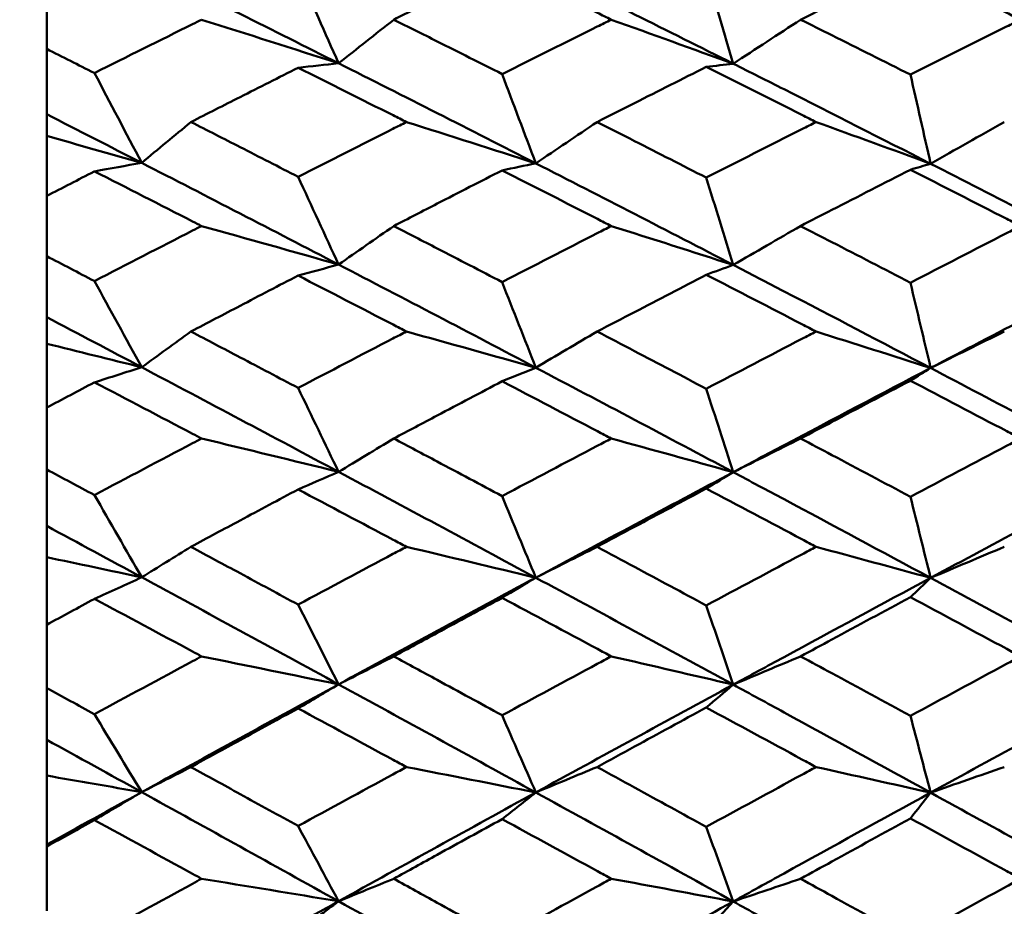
# Model space of a CAD drawing. Header units: millimetres. Extents: x 188 to 1913, y 148 to 2839.
# Tile 158 of 211: x 770.17 to 775.51, y 389.18 to 393.99. Entities that reach past the tile are written whole.
import ezdxf

# ---------------------------------------------------------------- set-up
doc = ezdxf.new("R2010")
doc.units = ezdxf.units.MM
doc.header["$LTSCALE"] = 10
doc.layers.add('Widoczne (ISO)', color=7, linetype='Continuous', lineweight=50)

msp = doc.modelspace()

# ---------------------------------------------------------------- linework, layer by layer
at = {"layer": 'Widoczne (ISO)'}
for p, q in [((770.3188, 394.1501), (770.3188, 393.8341)), ((770.3188, 393.4793), (770.3188, 393.8341)), ((770.3188, 393.3616), (770.3188, 393.4793)), ((770.3188, 393.0358), (770.3188, 393.3616)), ((770.3188, 393.0358), (770.3188, 392.7095)), ((770.3188, 392.3782), (770.3188, 392.7095)), ((770.3188, 392.2342), (770.3188, 392.3782)), ((770.3188, 391.8873), (770.3188, 392.2342)), ((770.3188, 391.8873), (770.3188, 391.5519)), ((770.3188, 391.2454), (770.3188, 391.5519)), ((770.3188, 391.0757), (770.3188, 391.2454)), ((770.3188, 390.709), (770.3188, 391.0757)), ((770.3188, 390.709), (770.3188, 390.366)), ((770.3188, 390.0854), (770.3188, 390.366)), ((770.3188, 389.8908), (770.3188, 390.0854)), ((770.3188, 389.5163), (770.3188, 389.8908)), ((770.3188, 389.5057), (770.3188, 389.5163)), ((770.3188, 389.5057), (770.3188, 389.1563))]:
    msp.add_line(p, q, dxfattribs=at)
msp.add_circle((807.3512, 384.3574), 50, dxfattribs=at)
for points in [[(771.9023, 393.7558), (771.5462, 393.9352), (771.1901, 394.1131), (770.8342, 394.2897)], [(774.0429, 393.7535), (773.6861, 393.9327), (773.3291, 394.1105), (772.9722, 394.2868)], [(776.1839, 393.7521), (775.8272, 393.9313), (775.4705, 394.1089), (775.1138, 394.2848)], [(771.9023, 393.7558), (771.8291, 393.9208), (771.756, 394.0859), (771.6827, 394.251)], [(774.0429, 393.7535), (773.9942, 393.9179), (773.9455, 394.0823), (773.8967, 394.2467)], [(771.1591, 393.9925), (771.4075, 393.9141), (771.6552, 393.8351), (771.9023, 393.7558)], [(772.2018, 393.9925), (772.1018, 393.9136), (772.002, 393.8347), (771.9023, 393.7558)], [(773.3816, 393.9925), (773.6026, 393.9132), (773.823, 393.8335), (774.0429, 393.7535)], [(774.4087, 393.9925), (774.2866, 393.9129), (774.1647, 393.8332), (774.0429, 393.7535)], [(771.9023, 393.7558), (771.8291, 393.7479), (771.756, 393.7399), (771.6827, 393.7319)], [(772.9722, 393.2129), (772.6155, 393.3952), (772.2589, 393.5762), (771.9023, 393.7558)], [(774.0429, 393.7535), (773.9942, 393.7477), (773.9455, 393.742), (773.8967, 393.7362)], [(770.8342, 393.2156), (770.7489, 393.378), (770.6635, 393.5405), (770.5781, 393.703)], [(772.9722, 393.2129), (772.9112, 393.3745), (772.8502, 393.5361), (772.7893, 393.6977)], [(775.1138, 393.2112), (775.0773, 393.3722), (775.0408, 393.5333), (775.0043, 393.6943)], [(770.8342, 393.2156), (770.6624, 393.3038), (770.4906, 393.3917), (770.3188, 393.4793)], [(771.1014, 393.4372), (771.0123, 393.3634), (770.9232, 393.2895), (770.8342, 393.2156)], [(772.2701, 393.4372), (772.5047, 393.3629), (772.7388, 393.2881), (772.9722, 393.2129)], [(773.3046, 393.4372), (773.1936, 393.3625), (773.0828, 393.2877), (772.9722, 393.2129)], [(774.4925, 393.4372), (774.7001, 393.3622), (774.9072, 393.2868), (775.1138, 393.2112)], [(775.5135, 393.4372), (775.3801, 393.362), (775.2468, 393.2866), (775.1138, 393.2112)], [(770.3188, 393.3616), (770.4909, 393.3131), (770.6627, 393.2645), (770.8342, 393.2156)], [(770.8342, 393.2156), (770.7489, 393.2003), (770.6635, 393.1849), (770.5781, 393.1694)], [(771.9023, 392.6638), (771.5462, 392.8489), (771.1901, 393.0329), (770.8342, 393.2156)], [(772.9722, 393.2129), (772.9112, 393.2003), (772.8502, 393.1875), (772.7893, 393.1748)], [(774.0429, 392.6617), (773.6861, 392.8468), (773.3291, 393.0305), (772.9722, 393.2129)], [(775.1138, 393.2112), (775.0773, 393.2002), (775.0408, 393.1892), (775.0043, 393.1782)], [(776.1839, 392.6605), (775.8272, 392.8455), (775.4705, 393.0291), (775.1138, 393.2112)], [(771.9023, 392.6638), (771.8291, 392.8225), (771.756, 392.9813), (771.6827, 393.1401)], [(774.0429, 392.6617), (773.9942, 392.8197), (773.9455, 392.9777), (773.8967, 393.1357)], [(771.1591, 392.873), (771.4075, 392.8037), (771.6552, 392.7339), (771.9023, 392.6638)], [(772.2018, 392.873), (772.1018, 392.8033), (772.002, 392.7336), (771.9023, 392.6638)], [(773.3816, 392.873), (773.6026, 392.8029), (773.823, 392.7325), (774.0429, 392.6617)], [(774.4087, 392.873), (774.2866, 392.8026), (774.1647, 392.7322), (774.0429, 392.6617)], [(771.9023, 392.6638), (771.8291, 392.6439), (771.756, 392.624), (771.6827, 392.6041)], [(772.9722, 392.1042), (772.6155, 392.2919), (772.2589, 392.4784), (771.9023, 392.6638)], [(774.0429, 392.6617), (773.9942, 392.644), (773.9455, 392.6263), (773.8967, 392.6085)], [(776.1839, 392.6605), (775.8272, 392.4758), (775.4705, 392.2898), (775.1138, 392.1027)], [(770.8342, 392.1065), (770.7489, 392.2624), (770.6635, 392.4183), (770.5781, 392.5743)], [(772.9722, 392.1042), (772.9112, 392.259), (772.8502, 392.4139), (772.7893, 392.5688)], [(775.1138, 392.1027), (775.0773, 392.2569), (775.0408, 392.4111), (775.0043, 392.5653)], [(770.8342, 392.1065), (770.6624, 392.1973), (770.4906, 392.2879), (770.3188, 392.3782)], [(771.1014, 392.3004), (771.0123, 392.2358), (770.9232, 392.1711), (770.8342, 392.1065)], [(772.2701, 392.3004), (772.5047, 392.2353), (772.7388, 392.1699), (772.9722, 392.1042)], [(773.3046, 392.3004), (773.1936, 392.235), (773.0828, 392.1696), (772.9722, 392.1042)], [(774.4925, 392.3004), (774.7001, 392.2347), (774.9072, 392.1688), (775.1138, 392.1027)], [(775.5135, 392.3004), (775.3801, 392.2345), (775.2468, 392.1686), (775.1138, 392.1027)], [(770.3188, 392.2342), (770.4909, 392.1918), (770.6627, 392.1492), (770.8342, 392.1065)], [(770.8342, 392.1065), (770.7489, 392.0793), (770.6635, 392.052), (770.5781, 392.0247)], [(771.9023, 391.539), (771.5462, 391.7292), (771.1901, 391.9184), (770.8342, 392.1065)], [(772.9722, 392.1042), (772.9112, 392.0796), (772.8502, 392.0549), (772.7893, 392.0302)], [(774.0429, 391.5373), (773.6861, 391.7273), (773.3291, 391.9163), (772.9722, 392.1042)], [(775.1138, 392.1027), (775.0773, 392.0797), (775.0408, 392.0567), (775.0043, 392.0337)], [(776.1839, 391.5362), (775.8272, 391.7263), (775.4705, 391.9151), (775.1138, 392.1027)], [(771.9023, 391.539), (771.8291, 391.6908), (771.756, 391.8426), (771.6827, 391.9945)], [(774.0429, 391.5373), (773.9942, 391.6881), (773.9455, 391.839), (773.8967, 391.9899)], [(771.1591, 391.7199), (771.4075, 391.66), (771.6552, 391.5997), (771.9023, 391.539)], [(772.2018, 391.7199), (772.1018, 391.6596), (772.002, 391.5993), (771.9023, 391.539)], [(773.3816, 391.7199), (773.6026, 391.6593), (773.823, 391.5984), (774.0429, 391.5373)], [(774.4087, 391.7199), (774.2866, 391.6591), (774.1647, 391.5982), (774.0429, 391.5373)], [(771.9023, 391.539), (771.8291, 391.5073), (771.756, 391.4755), (771.6827, 391.4437)], [(772.9722, 390.9648), (772.6155, 391.1572), (772.2589, 391.3486), (771.9023, 391.539)], [(774.0429, 391.5373), (773.6861, 391.3477), (773.3291, 391.1568), (772.9722, 390.9648)], [(774.0429, 391.5373), (773.9942, 391.5076), (773.9455, 391.478), (773.8967, 391.4483)], [(776.1839, 391.5362), (775.8272, 391.3463), (775.4705, 391.1554), (775.1138, 390.9635)], [(770.8342, 390.9668), (770.7489, 391.1155), (770.6635, 391.2643), (770.5781, 391.4132)], [(772.9722, 390.9648), (772.9112, 391.1124), (772.8502, 391.26), (772.7893, 391.4076)], [(775.1138, 390.9635), (775.0773, 391.1103), (775.0408, 391.2571), (775.0043, 391.4039)], [(770.8342, 390.9668), (770.6624, 391.0599), (770.4906, 391.1527), (770.3188, 391.2454)], [(771.1014, 391.1322), (771.0123, 391.0771), (770.9232, 391.0219), (770.8342, 390.9668)], [(772.2701, 391.1322), (772.5047, 391.0767), (772.7388, 391.0209), (772.9722, 390.9648)], [(773.3046, 391.1322), (773.1936, 391.0764), (773.0828, 391.0206), (772.9722, 390.9648)], [(774.4925, 391.1322), (774.7001, 391.0762), (774.9072, 391.02), (775.1138, 390.9635)], [(775.5135, 391.1322), (775.3801, 391.076), (775.2468, 391.0198), (775.1138, 390.9635)], [(770.3188, 391.0757), (770.4909, 391.0396), (770.6627, 391.0033), (770.8342, 390.9668)], [(770.8342, 390.9668), (770.7489, 390.9278), (770.6635, 390.8888), (770.5781, 390.8497)], [(771.9023, 390.3859), (771.5462, 390.5804), (771.1901, 390.774), (770.8342, 390.9668)], [(772.9722, 390.9648), (772.6155, 390.773), (772.2589, 390.58), (771.9023, 390.3859)], [(772.9722, 390.9648), (772.9112, 390.9284), (772.8502, 390.8919), (772.7893, 390.8553)], [(774.0429, 390.3844), (773.6861, 390.5788), (773.3291, 390.7723), (772.9722, 390.9648)], [(775.1138, 390.9635), (775.0773, 390.9287), (775.0408, 390.8938), (775.0043, 390.859)], [(776.1839, 390.3835), (775.8272, 390.578), (775.4705, 390.7713), (775.1138, 390.9635)], [(771.9023, 390.3859), (771.8291, 390.5302), (771.756, 390.6744), (771.6827, 390.8188)], [(774.0429, 390.3844), (773.9942, 390.5276), (773.9455, 390.6709), (773.8967, 390.8141)], [(771.1591, 390.5377), (771.4075, 390.4874), (771.6552, 390.4368), (771.9023, 390.3859)], [(772.2018, 390.5377), (772.1018, 390.4872), (772.002, 390.4365), (771.9023, 390.3859)], [(773.3816, 390.5377), (773.6026, 390.4869), (773.823, 390.4358), (774.0429, 390.3844)], [(774.4087, 390.5377), (774.2866, 390.4867), (774.1647, 390.4356), (774.0429, 390.3844)], [(771.9023, 390.3859), (771.5462, 390.192), (771.1901, 389.997), (770.8342, 389.801)], [(771.9023, 390.3859), (771.8291, 390.3425), (771.756, 390.299), (771.6827, 390.2554)], [(772.9722, 389.7994), (772.6155, 389.9957), (772.2589, 390.1912), (771.9023, 390.3859)], [(774.0429, 390.3844), (773.6861, 390.1904), (773.3291, 389.9954), (772.9722, 389.7994)], [(774.0429, 390.3844), (773.9942, 390.343), (773.9455, 390.3016), (773.8967, 390.2601)], [(776.1839, 390.3835), (775.8272, 390.1893), (775.4705, 389.9942), (775.1138, 389.7983)], [(770.8342, 389.801), (770.7489, 389.942), (770.6635, 390.0831), (770.5781, 390.2242)], [(772.9722, 389.7994), (772.9112, 389.9391), (772.8502, 390.0787), (772.7893, 390.2184)], [(775.1138, 389.7983), (775.0773, 389.9371), (775.0408, 390.0759), (775.0043, 390.2148)], [(770.8342, 389.801), (770.6624, 389.896), (770.4906, 389.9908), (770.3188, 390.0854)], [(771.1014, 389.9372), (771.0123, 389.8918), (770.9232, 389.8464), (770.8342, 389.801)], [(772.2701, 389.9372), (772.5047, 389.8915), (772.7388, 389.8456), (772.9722, 389.7994)], [(773.3046, 389.9372), (773.1936, 389.8913), (773.0828, 389.8454), (772.9722, 389.7994)], [(774.4925, 389.9372), (774.7001, 389.8911), (774.9072, 389.8448), (775.1138, 389.7983)], [(775.5135, 389.9372), (775.3801, 389.891), (775.2468, 389.8447), (775.1138, 389.7983)], [(770.3188, 389.8908), (770.4909, 389.861), (770.6627, 389.8311), (770.8342, 389.801)], [(770.8342, 389.801), (770.6624, 389.7063), (770.4906, 389.6114), (770.3188, 389.5163)], [(770.8342, 389.801), (770.7489, 389.7504), (770.6635, 389.6998), (770.5781, 389.649)], [(771.9023, 389.209), (771.5462, 389.407), (771.1901, 389.6044), (770.8342, 389.801)], [(772.9722, 389.7994), (772.6155, 389.6036), (772.2589, 389.4067), (771.9023, 389.209)], [(772.9722, 389.7994), (772.9112, 389.7513), (772.8502, 389.7031), (772.7893, 389.6548)], [(774.0429, 389.2078), (773.6861, 389.4057), (773.3291, 389.603), (772.9722, 389.7994)], [(775.1138, 389.7983), (775.0773, 389.7518), (775.0408, 389.7052), (775.0043, 389.6585)], [(776.1839, 389.2071), (775.8272, 389.4051), (775.4705, 389.6022), (775.1138, 389.7983)], [(771.9023, 389.209), (771.8291, 389.3451), (771.756, 389.4813), (771.6827, 389.6175)], [(774.0429, 389.2078), (773.9942, 389.3428), (773.9455, 389.4778), (773.8967, 389.6128)], [(771.1591, 389.3312), (771.4075, 389.2907), (771.6552, 389.25), (771.9023, 389.209)], [(772.2018, 389.3312), (772.1018, 389.2905), (772.002, 389.2498), (771.9023, 389.209)], [(773.3816, 389.3312), (773.6026, 389.2903), (773.823, 389.2491), (774.0429, 389.2078)], [(774.4087, 389.3312), (774.2866, 389.2901), (774.1647, 389.249), (774.0429, 389.2078)], [(771.9023, 389.209), (771.5462, 389.0115), (771.1901, 388.813), (770.8342, 388.6138)], [(771.9023, 389.209), (771.8291, 389.154), (771.756, 389.0989), (771.6827, 389.0438)], [(772.9722, 388.6125), (772.6155, 388.8119), (772.2589, 389.0108), (771.9023, 389.209)], [(774.0429, 389.2078), (773.6861, 389.0102), (773.3291, 388.8118), (772.9722, 388.6125)], [(774.0429, 389.2078), (773.9942, 389.1548), (773.9455, 389.1017), (773.8967, 389.0485)], [(776.1839, 389.2071), (775.8272, 389.0093), (775.4705, 388.8108), (775.1138, 388.6117)]]:
    msp.add_open_spline(points, degree=3, dxfattribs=at)
for points, knots in [([(772.7893, 394.2845), (772.6719, 394.2265), (772.5546, 394.1683), (772.3587, 394.0708), (772.2803, 394.0317), (772.2018, 393.9925)], [0.02104899, 0.02104899, 0.02104899, 0.02104899, 0.0615671, 0.0615671, 0.08866561, 0.08866561, 0.08866561, 0.08866561]), ([(773.3816, 393.9925), (773.3564, 394.005), (773.3312, 394.0174), (773.1338, 394.1151), (772.9615, 394.2), (772.7893, 394.2845)], [0.07597559, 0.07597559, 0.07597559, 0.07597559, 0.08464777, 0.08464777, 0.14401425, 0.14401425, 0.14401425, 0.14401425]), ([(775.0043, 394.2879), (774.8623, 394.2178), (774.7203, 394.1475), (774.5218, 394.0488), (774.4653, 394.0207), (774.4087, 393.9925)], [0.01259731, 0.01259731, 0.01259731, 0.01259731, 0.06159863, 0.06159863, 0.08110666, 0.08110666, 0.08110666, 0.08110666]), ([(775.6023, 393.9925), (775.577, 394.005), (775.5517, 394.0176), (775.3524, 394.1164), (775.1783, 394.2023), (775.0043, 394.2879)], [0.06686277, 0.06686277, 0.06686277, 0.06686277, 0.07557848, 0.07557848, 0.13558897, 0.13558897, 0.13558897, 0.13558897]), ([(770.5781, 393.703), (770.7554, 393.7918), (770.9327, 393.8802), (771.1264, 393.9763), (771.1428, 393.9844), (771.1591, 393.9925)], [0.0297954, 0.0297954, 0.0297954, 0.0297954, 0.09092493, 0.09092493, 0.09655955, 0.09655955, 0.09655955, 0.09655955]), ([(772.2018, 393.9925), (772.2803, 393.9533), (772.3587, 393.914), (772.5545, 393.8158), (772.6719, 393.7568), (772.7893, 393.6977)], [0.03448054, 0.03448054, 0.03448054, 0.03448054, 0.06157222, 0.06157222, 0.10209717, 0.10209717, 0.10209717, 0.10209717]), ([(772.7893, 393.6977), (772.9615, 393.7838), (773.1337, 393.8695), (773.3311, 393.9675), (773.3563, 393.98), (773.3816, 393.9925)], [0.02530969, 0.02530969, 0.02530969, 0.02530969, 0.08465152, 0.08465152, 0.09334823, 0.09334823, 0.09334823, 0.09334823]), ([(774.4087, 393.9925), (774.4652, 393.9643), (774.5218, 393.9361), (774.7203, 393.8369), (774.8623, 393.7657), (775.0043, 393.6943)], [0.04208868, 0.04208868, 0.04208868, 0.04208868, 0.06158988, 0.06158988, 0.11059803, 0.11059803, 0.11059803, 0.11059803]), ([(775.0043, 393.6943), (775.1783, 393.7814), (775.3523, 393.8683), (775.5516, 393.9673), (775.5769, 393.9799), (775.6023, 393.9925)], [0.01556037, 0.01556037, 0.01556037, 0.01556037, 0.07555527, 0.07555527, 0.08428623, 0.08428623, 0.08428623, 0.08428623]), ([(770.3188, 393.8341), (770.4047, 393.7907), (770.4906, 393.7473), (770.577, 393.7036), (770.5776, 393.7033), (770.5781, 393.703)], [0, 0, 0, 0, 0.02969567, 0.02969567, 0.02988021, 0.02988021, 0.02988021, 0.02988021]), ([(775.1138, 393.2112), (774.8487, 393.3465), (774.5837, 393.481), (774.2269, 393.661), (774.1349, 393.7073), (774.0429, 393.7535)], [0.3692784, 0.3692784, 0.3692784, 0.3692784, 0.4608442, 0.4608442, 0.492629, 0.492629, 0.492629, 0.492629]), ([(771.6827, 393.7319), (771.5779, 393.679), (771.473, 393.626), (771.2793, 393.5277), (771.1903, 393.4825), (771.1014, 393.4372)], [0.02528165, 0.02528165, 0.02528165, 0.02528165, 0.06150593, 0.06150593, 0.09223152, 0.09223152, 0.09223152, 0.09223152]), ([(772.2701, 393.4372), (772.246, 393.4494), (772.2218, 393.4616), (772.026, 393.5601), (771.8544, 393.6462), (771.6827, 393.7319)], [0.0806421, 0.0806421, 0.0806421, 0.0806421, 0.08897282, 0.08897282, 0.14811965, 0.14811965, 0.14811965, 0.14811965]), ([(773.8967, 393.7362), (773.767, 393.671), (773.6373, 393.6056), (773.4399, 393.5058), (773.3722, 393.4716), (773.3046, 393.4372)], [0.01681985, 0.01681985, 0.01681985, 0.01681985, 0.06159108, 0.06159108, 0.08495433, 0.08495433, 0.08495433, 0.08495433]), ([(774.4925, 393.4372), (774.467, 393.4501), (774.4415, 393.463), (774.2429, 393.563), (774.0698, 393.6498), (773.8967, 393.7362)], [0.07138254, 0.07138254, 0.07138254, 0.07138254, 0.08018544, 0.08018544, 0.13983561, 0.13983561, 0.13983561, 0.13983561]), ([(771.1014, 393.4372), (771.1903, 393.3919), (771.2792, 393.3466), (771.473, 393.2475), (771.5779, 393.1938), (771.6827, 393.1401)], [0.03078053, 0.03078053, 0.03078053, 0.03078053, 0.06149921, 0.06149921, 0.09773041, 0.09773041, 0.09773041, 0.09773041]), ([(771.6827, 393.1401), (771.8543, 393.2272), (772.0258, 393.314), (772.2216, 393.4128), (772.2459, 393.425), (772.2701, 393.4372)], [0.02983351, 0.02983351, 0.02983351, 0.02983351, 0.0889495, 0.0889495, 0.09731113, 0.09731113, 0.09731113, 0.09731113]), ([(773.3046, 393.4372), (773.3722, 393.4029), (773.4399, 393.3685), (773.6373, 393.2681), (773.767, 393.202), (773.8967, 393.1357)], [0.03825175, 0.03825175, 0.03825175, 0.03825175, 0.06160817, 0.06160817, 0.10638617, 0.10638617, 0.10638617, 0.10638617]), ([(773.8967, 393.1357), (774.0697, 393.2236), (774.2427, 393.3112), (774.4413, 393.4114), (774.4669, 393.4243), (774.4925, 393.4372)], [0.02053386, 0.02053386, 0.02053386, 0.02053386, 0.08016461, 0.08016461, 0.08898694, 0.08898694, 0.08898694, 0.08898694]), ([(770.5781, 393.1694), (770.5776, 393.1691), (770.577, 393.1688), (770.4906, 393.1244), (770.4047, 393.0802), (770.3188, 393.0358)], [0.02951568, 0.02951568, 0.02951568, 0.02951568, 0.02969929, 0.02969929, 0.05939589, 0.05939589, 0.05939589, 0.05939589]), ([(771.1591, 392.873), (771.1429, 392.8813), (771.1267, 392.8896), (770.933, 392.9887), (770.7555, 393.0792), (770.5781, 393.1694)], [0.0853813, 0.0853813, 0.0853813, 0.0853813, 0.09097809, 0.09097809, 0.15214536, 0.15214536, 0.15214536, 0.15214536]), ([(772.7893, 393.1748), (772.6719, 393.1148), (772.5546, 393.0546), (772.3587, 392.9539), (772.2803, 392.9135), (772.2018, 392.873)], [0.02104899, 0.02104899, 0.02104899, 0.02104899, 0.0615671, 0.0615671, 0.08866561, 0.08866561, 0.08866561, 0.08866561]), ([(773.3816, 392.873), (773.3564, 392.8859), (773.3312, 392.8987), (773.1338, 392.9996), (772.9615, 393.0874), (772.7893, 393.1748)], [0.07597559, 0.07597559, 0.07597559, 0.07597559, 0.08464777, 0.08464777, 0.14401425, 0.14401425, 0.14401425, 0.14401425]), ([(775.0043, 393.1782), (774.8623, 393.1058), (774.7203, 393.0331), (774.5218, 392.9311), (774.4653, 392.9021), (774.4087, 392.873)], [0.01259731, 0.01259731, 0.01259731, 0.01259731, 0.06159863, 0.06159863, 0.08110666, 0.08110666, 0.08110666, 0.08110666]), ([(775.6023, 392.873), (775.577, 392.886), (775.5517, 392.8989), (775.3524, 393.001), (775.1783, 393.0898), (775.0043, 393.1782)], [0.06686277, 0.06686277, 0.06686277, 0.06686277, 0.07557848, 0.07557848, 0.13558897, 0.13558897, 0.13558897, 0.13558897]), ([(770.5781, 392.5743), (770.7554, 392.6658), (770.9327, 392.757), (771.1264, 392.8563), (771.1428, 392.8646), (771.1591, 392.873)], [0.0297954, 0.0297954, 0.0297954, 0.0297954, 0.09092493, 0.09092493, 0.09655955, 0.09655955, 0.09655955, 0.09655955]), ([(772.2018, 392.873), (772.2803, 392.8325), (772.3587, 392.792), (772.5545, 392.6907), (772.6719, 392.6298), (772.7893, 392.5688)], [0.03448054, 0.03448054, 0.03448054, 0.03448054, 0.06157222, 0.06157222, 0.10209717, 0.10209717, 0.10209717, 0.10209717]), ([(772.7893, 392.5688), (772.9615, 392.6576), (773.1337, 392.7461), (773.3311, 392.8472), (773.3563, 392.8601), (773.3816, 392.873)], [0.02530969, 0.02530969, 0.02530969, 0.02530969, 0.08465152, 0.08465152, 0.09334823, 0.09334823, 0.09334823, 0.09334823]), ([(774.4087, 392.873), (774.4652, 392.8439), (774.5218, 392.8148), (774.7203, 392.7124), (774.8623, 392.639), (775.0043, 392.5653)], [0.04208868, 0.04208868, 0.04208868, 0.04208868, 0.06158988, 0.06158988, 0.11059803, 0.11059803, 0.11059803, 0.11059803]), ([(775.0043, 392.5653), (775.1783, 392.6552), (775.3523, 392.7447), (775.5516, 392.847), (775.5769, 392.86), (775.6023, 392.873)], [0.01556037, 0.01556037, 0.01556037, 0.01556037, 0.07555527, 0.07555527, 0.08428623, 0.08428623, 0.08428623, 0.08428623]), ([(770.3188, 392.7095), (770.4047, 392.6648), (770.4906, 392.62), (770.577, 392.5749), (770.5776, 392.5746), (770.5781, 392.5743)], [0, 0, 0, 0, 0.02969567, 0.02969567, 0.02988021, 0.02988021, 0.02988021, 0.02988021]), ([(775.1138, 392.1027), (774.8487, 392.242), (774.5837, 392.3806), (774.2269, 392.5663), (774.1349, 392.6141), (774.0429, 392.6617)], [0.3692784, 0.3692784, 0.3692784, 0.3692784, 0.4608442, 0.4608442, 0.492629, 0.492629, 0.492629, 0.492629]), ([(771.6827, 392.6041), (771.5779, 392.5495), (771.473, 392.4949), (771.2793, 392.3936), (771.1903, 392.347), (771.1014, 392.3004)], [0.02528165, 0.02528165, 0.02528165, 0.02528165, 0.06150593, 0.06150593, 0.09223152, 0.09223152, 0.09223152, 0.09223152]), ([(772.2701, 392.3004), (772.246, 392.3129), (772.2218, 392.3254), (772.026, 392.427), (771.8544, 392.5157), (771.6827, 392.6041)], [0.0806421, 0.0806421, 0.0806421, 0.0806421, 0.08897282, 0.08897282, 0.14811965, 0.14811965, 0.14811965, 0.14811965]), ([(773.8967, 392.6085), (773.767, 392.5413), (773.6373, 392.4739), (773.4399, 392.371), (773.3722, 392.3357), (773.3046, 392.3004)], [0.01681985, 0.01681985, 0.01681985, 0.01681985, 0.06159108, 0.06159108, 0.08495433, 0.08495433, 0.08495433, 0.08495433]), ([(774.4925, 392.3004), (774.467, 392.3136), (774.4415, 392.3269), (774.2429, 392.4299), (774.0698, 392.5194), (773.8967, 392.6085)], [0.07138254, 0.07138254, 0.07138254, 0.07138254, 0.08018544, 0.08018544, 0.13983561, 0.13983561, 0.13983561, 0.13983561]), ([(771.1014, 392.3004), (771.1903, 392.2537), (771.2792, 392.207), (771.473, 392.1051), (771.5779, 392.0498), (771.6827, 391.9945)], [0.03078053, 0.03078053, 0.03078053, 0.03078053, 0.06149921, 0.06149921, 0.09773041, 0.09773041, 0.09773041, 0.09773041]), ([(771.6827, 391.9945), (771.8543, 392.0841), (772.0258, 392.1735), (772.2216, 392.2752), (772.2459, 392.2878), (772.2701, 392.3004)], [0.02983351, 0.02983351, 0.02983351, 0.02983351, 0.0889495, 0.0889495, 0.09731113, 0.09731113, 0.09731113, 0.09731113]), ([(773.3046, 392.3004), (773.3722, 392.265), (773.4399, 392.2296), (773.6373, 392.1263), (773.767, 392.0582), (773.8967, 391.9899)], [0.03825175, 0.03825175, 0.03825175, 0.03825175, 0.06160817, 0.06160817, 0.10638617, 0.10638617, 0.10638617, 0.10638617]), ([(773.8967, 391.9899), (774.0697, 392.0804), (774.2427, 392.1706), (774.4413, 392.2738), (774.4669, 392.2871), (774.4925, 392.3004)], [0.02053386, 0.02053386, 0.02053386, 0.02053386, 0.08016461, 0.08016461, 0.08898694, 0.08898694, 0.08898694, 0.08898694]), ([(775.1138, 392.1027), (774.8487, 391.9636), (774.5837, 391.8239), (774.2269, 391.6349), (774.1349, 391.5861), (774.0429, 391.5373)], [0.3692784, 0.3692784, 0.3692784, 0.3692784, 0.4608442, 0.4608442, 0.492629, 0.492629, 0.492629, 0.492629]), ([(775.0043, 392.0337), (774.8623, 391.9592), (774.7203, 391.8844), (774.5218, 391.7797), (774.4653, 391.7498), (774.4087, 391.7199)], [0.01259731, 0.01259731, 0.01259731, 0.01259731, 0.06159863, 0.06159863, 0.08110666, 0.08110666, 0.08110666, 0.08110666]), ([(775.6023, 391.7199), (775.577, 391.7332), (775.5517, 391.7465), (775.3524, 391.8514), (775.1783, 391.9427), (775.0043, 392.0337)], [0.06686277, 0.06686277, 0.06686277, 0.06686277, 0.07557848, 0.07557848, 0.13558897, 0.13558897, 0.13558897, 0.13558897]), ([(770.5781, 392.0247), (770.5776, 392.0244), (770.577, 392.0241), (770.4906, 391.9784), (770.4047, 391.9329), (770.3188, 391.8873)], [0.02951568, 0.02951568, 0.02951568, 0.02951568, 0.02969929, 0.02969929, 0.05939589, 0.05939589, 0.05939589, 0.05939589]), ([(771.1591, 391.7199), (771.1429, 391.7284), (771.1267, 391.737), (770.933, 391.8388), (770.7555, 391.9319), (770.5781, 392.0247)], [0.0853813, 0.0853813, 0.0853813, 0.0853813, 0.09097809, 0.09097809, 0.15214536, 0.15214536, 0.15214536, 0.15214536]), ([(772.7893, 392.0302), (772.6719, 391.9684), (772.5546, 391.9066), (772.3587, 391.8031), (772.2803, 391.7615), (772.2018, 391.7199)], [0.02104899, 0.02104899, 0.02104899, 0.02104899, 0.0615671, 0.0615671, 0.08866561, 0.08866561, 0.08866561, 0.08866561]), ([(773.3816, 391.7199), (773.3564, 391.7331), (773.3312, 391.7464), (773.1338, 391.85), (772.9615, 391.9403), (772.7893, 392.0302)], [0.07597559, 0.07597559, 0.07597559, 0.07597559, 0.08464777, 0.08464777, 0.14401425, 0.14401425, 0.14401425, 0.14401425]), ([(770.5781, 391.4132), (770.7554, 391.5071), (770.9327, 391.6007), (771.1264, 391.7027), (771.1428, 391.7113), (771.1591, 391.7199)], [0.0297954, 0.0297954, 0.0297954, 0.0297954, 0.09092493, 0.09092493, 0.09655955, 0.09655955, 0.09655955, 0.09655955]), ([(772.2018, 391.7199), (772.2803, 391.6783), (772.3587, 391.6367), (772.5545, 391.5326), (772.6719, 391.4701), (772.7893, 391.4076)], [0.03448054, 0.03448054, 0.03448054, 0.03448054, 0.06157222, 0.06157222, 0.10209717, 0.10209717, 0.10209717, 0.10209717]), ([(772.7893, 391.4076), (772.9615, 391.4987), (773.1337, 391.5895), (773.3311, 391.6934), (773.3563, 391.7066), (773.3816, 391.7199)], [0.02530969, 0.02530969, 0.02530969, 0.02530969, 0.08465152, 0.08465152, 0.09334823, 0.09334823, 0.09334823, 0.09334823]), ([(774.4087, 391.7199), (774.4652, 391.69), (774.5218, 391.6601), (774.7203, 391.5549), (774.8623, 391.4795), (775.0043, 391.4039)], [0.04208868, 0.04208868, 0.04208868, 0.04208868, 0.06158988, 0.06158988, 0.11059803, 0.11059803, 0.11059803, 0.11059803]), ([(775.0043, 391.4039), (775.1783, 391.4962), (775.3523, 391.5881), (775.5516, 391.6932), (775.5769, 391.7066), (775.6023, 391.7199)], [0.01556037, 0.01556037, 0.01556037, 0.01556037, 0.07555527, 0.07555527, 0.08428623, 0.08428623, 0.08428623, 0.08428623]), ([(770.3188, 391.5519), (770.4047, 391.506), (770.4906, 391.46), (770.577, 391.4137), (770.5776, 391.4134), (770.5781, 391.4132)], [0, 0, 0, 0, 0.02969567, 0.02969567, 0.02988021, 0.02988021, 0.02988021, 0.02988021]), ([(775.1138, 390.9635), (774.8487, 391.1063), (774.5837, 391.2485), (774.2269, 391.4392), (774.1349, 391.4883), (774.0429, 391.5373)], [0.3692784, 0.3692784, 0.3692784, 0.3692784, 0.4608442, 0.4608442, 0.492629, 0.492629, 0.492629, 0.492629]), ([(773.8967, 391.4483), (773.767, 391.3793), (773.6373, 391.3101), (773.4399, 391.2046), (773.3722, 391.1684), (773.3046, 391.1322)], [0.01681985, 0.01681985, 0.01681985, 0.01681985, 0.06159108, 0.06159108, 0.08495433, 0.08495433, 0.08495433, 0.08495433]), ([(774.4925, 391.1322), (774.467, 391.1458), (774.4415, 391.1594), (774.2429, 391.265), (774.0698, 391.3568), (773.8967, 391.4483)], [0.07138254, 0.07138254, 0.07138254, 0.07138254, 0.08018544, 0.08018544, 0.13983561, 0.13983561, 0.13983561, 0.13983561]), ([(771.6827, 391.4437), (771.5779, 391.3877), (771.473, 391.3316), (771.2793, 391.2278), (771.1903, 391.18), (771.1014, 391.1322)], [0.02528165, 0.02528165, 0.02528165, 0.02528165, 0.06150593, 0.06150593, 0.09223152, 0.09223152, 0.09223152, 0.09223152]), ([(772.2701, 391.1322), (772.246, 391.145), (772.2218, 391.1579), (772.026, 391.262), (771.8544, 391.353), (771.6827, 391.4437)], [0.0806421, 0.0806421, 0.0806421, 0.0806421, 0.08897282, 0.08897282, 0.14811965, 0.14811965, 0.14811965, 0.14811965]), ([(771.1014, 391.1322), (771.1903, 391.0843), (771.2792, 391.0365), (771.473, 390.932), (771.5779, 390.8754), (771.6827, 390.8188)], [0.03078053, 0.03078053, 0.03078053, 0.03078053, 0.06149921, 0.06149921, 0.09773041, 0.09773041, 0.09773041, 0.09773041]), ([(771.6827, 390.8188), (771.8543, 390.9106), (772.0258, 391.0021), (772.2216, 391.1064), (772.2459, 391.1193), (772.2701, 391.1322)], [0.02983351, 0.02983351, 0.02983351, 0.02983351, 0.0889495, 0.0889495, 0.09731113, 0.09731113, 0.09731113, 0.09731113]), ([(773.3046, 391.1322), (773.3722, 391.0959), (773.4399, 391.0596), (773.6373, 390.9537), (773.767, 390.884), (773.8967, 390.8141)], [0.03825175, 0.03825175, 0.03825175, 0.03825175, 0.06160817, 0.06160817, 0.10638617, 0.10638617, 0.10638617, 0.10638617]), ([(773.8967, 390.8141), (774.0697, 390.9067), (774.2427, 390.9991), (774.4413, 391.1049), (774.4669, 391.1185), (774.4925, 391.1322)], [0.02053386, 0.02053386, 0.02053386, 0.02053386, 0.08016461, 0.08016461, 0.08898694, 0.08898694, 0.08898694, 0.08898694]), ([(775.1138, 390.9635), (774.8487, 390.821), (774.5837, 390.6778), (774.2269, 390.4844), (774.1349, 390.4344), (774.0429, 390.3844)], [0.3692784, 0.3692784, 0.3692784, 0.3692784, 0.4608442, 0.4608442, 0.492629, 0.492629, 0.492629, 0.492629]), ([(775.0043, 390.859), (774.8623, 390.7826), (774.7203, 390.7061), (774.5218, 390.5989), (774.4653, 390.5683), (774.4087, 390.5377)], [0.01259731, 0.01259731, 0.01259731, 0.01259731, 0.06159863, 0.06159863, 0.08110666, 0.08110666, 0.08110666, 0.08110666]), ([(775.6023, 390.5377), (775.577, 390.5514), (775.5517, 390.565), (775.3524, 390.6723), (775.1783, 390.7658), (775.0043, 390.859)], [0.06686277, 0.06686277, 0.06686277, 0.06686277, 0.07557848, 0.07557848, 0.13558897, 0.13558897, 0.13558897, 0.13558897]), ([(770.5781, 390.8497), (770.5776, 390.8494), (770.577, 390.8491), (770.4906, 390.8023), (770.4047, 390.7557), (770.3188, 390.709)], [0.02951568, 0.02951568, 0.02951568, 0.02951568, 0.02969929, 0.02969929, 0.05939589, 0.05939589, 0.05939589, 0.05939589]), ([(771.1591, 390.5377), (771.1429, 390.5465), (771.1267, 390.5552), (770.933, 390.6594), (770.7555, 390.7546), (770.5781, 390.8497)], [0.0853813, 0.0853813, 0.0853813, 0.0853813, 0.09097809, 0.09097809, 0.15214536, 0.15214536, 0.15214536, 0.15214536]), ([(772.7893, 390.8553), (772.6719, 390.7921), (772.5546, 390.7287), (772.3587, 390.6228), (772.2803, 390.5803), (772.2018, 390.5377)], [0.02104899, 0.02104899, 0.02104899, 0.02104899, 0.0615671, 0.0615671, 0.08866561, 0.08866561, 0.08866561, 0.08866561]), ([(773.3816, 390.5377), (773.3564, 390.5513), (773.3312, 390.5648), (773.1338, 390.6709), (772.9615, 390.7632), (772.7893, 390.8553)], [0.07597559, 0.07597559, 0.07597559, 0.07597559, 0.08464777, 0.08464777, 0.14401425, 0.14401425, 0.14401425, 0.14401425]), ([(770.5781, 390.2242), (770.7554, 390.3201), (770.9327, 390.4159), (771.1264, 390.5202), (771.1428, 390.529), (771.1591, 390.5377)], [0.0297954, 0.0297954, 0.0297954, 0.0297954, 0.09092493, 0.09092493, 0.09655955, 0.09655955, 0.09655955, 0.09655955]), ([(772.2018, 390.5377), (772.2803, 390.4952), (772.3587, 390.4526), (772.5545, 390.3462), (772.6719, 390.2824), (772.7893, 390.2184)], [0.03448054, 0.03448054, 0.03448054, 0.03448054, 0.06157222, 0.06157222, 0.10209717, 0.10209717, 0.10209717, 0.10209717]), ([(772.7893, 390.2184), (772.9615, 390.3115), (773.1337, 390.4044), (773.3311, 390.5106), (773.3563, 390.5242), (773.3816, 390.5377)], [0.02530969, 0.02530969, 0.02530969, 0.02530969, 0.08465152, 0.08465152, 0.09334823, 0.09334823, 0.09334823, 0.09334823]), ([(774.4087, 390.5377), (774.4652, 390.5072), (774.5218, 390.4766), (774.7203, 390.369), (774.8623, 390.292), (775.0043, 390.2148)], [0.04208868, 0.04208868, 0.04208868, 0.04208868, 0.06158988, 0.06158988, 0.11059803, 0.11059803, 0.11059803, 0.11059803]), ([(775.0043, 390.2148), (775.1783, 390.309), (775.3523, 390.403), (775.5516, 390.5105), (775.5769, 390.5241), (775.6023, 390.5377)], [0.01556037, 0.01556037, 0.01556037, 0.01556037, 0.07555527, 0.07555527, 0.08428623, 0.08428623, 0.08428623, 0.08428623]), ([(775.1138, 389.7983), (774.8487, 389.9441), (774.5837, 390.0893), (774.2269, 390.2842), (774.1349, 390.3343), (774.0429, 390.3844)], [0.3692784, 0.3692784, 0.3692784, 0.3692784, 0.4608442, 0.4608442, 0.492629, 0.492629, 0.492629, 0.492629]), ([(770.3188, 390.366), (770.4047, 390.3191), (770.4906, 390.2721), (770.577, 390.2248), (770.5776, 390.2245), (770.5781, 390.2242)], [0, 0, 0, 0, 0.02969567, 0.02969567, 0.02988021, 0.02988021, 0.02988021, 0.02988021]), ([(771.6827, 390.2554), (771.5779, 390.1982), (771.473, 390.1409), (771.2793, 390.0348), (771.1903, 389.9861), (771.1014, 389.9372)], [0.02528165, 0.02528165, 0.02528165, 0.02528165, 0.06150593, 0.06150593, 0.09223152, 0.09223152, 0.09223152, 0.09223152]), ([(772.2701, 389.9372), (772.246, 389.9504), (772.2218, 389.9635), (772.026, 390.0697), (771.8544, 390.1627), (771.6827, 390.2554)], [0.0806421, 0.0806421, 0.0806421, 0.0806421, 0.08897282, 0.08897282, 0.14811965, 0.14811965, 0.14811965, 0.14811965]), ([(773.8967, 390.2601), (773.767, 390.1896), (773.6373, 390.1189), (773.4399, 390.0112), (773.3722, 389.9742), (773.3046, 389.9372)], [0.01681985, 0.01681985, 0.01681985, 0.01681985, 0.06159108, 0.06159108, 0.08495433, 0.08495433, 0.08495433, 0.08495433]), ([(774.4925, 389.9372), (774.467, 389.9511), (774.4415, 389.965), (774.2429, 390.0728), (774.0698, 390.1666), (773.8967, 390.2601)], [0.07138254, 0.07138254, 0.07138254, 0.07138254, 0.08018544, 0.08018544, 0.13983561, 0.13983561, 0.13983561, 0.13983561]), ([(771.1014, 389.9372), (771.1903, 389.8884), (771.2792, 389.8396), (771.473, 389.733), (771.5779, 389.6753), (771.6827, 389.6175)], [0.03078053, 0.03078053, 0.03078053, 0.03078053, 0.06149921, 0.06149921, 0.09773041, 0.09773041, 0.09773041, 0.09773041]), ([(771.6827, 389.6175), (771.8543, 389.7111), (772.0258, 389.8045), (772.2216, 389.9109), (772.2459, 389.9241), (772.2701, 389.9372)], [0.02983351, 0.02983351, 0.02983351, 0.02983351, 0.0889495, 0.0889495, 0.09731113, 0.09731113, 0.09731113, 0.09731113]), ([(773.3046, 389.9372), (773.3722, 389.9002), (773.4399, 389.8632), (773.6373, 389.7552), (773.767, 389.684), (773.8967, 389.6128)], [0.03825175, 0.03825175, 0.03825175, 0.03825175, 0.06160817, 0.06160817, 0.10638617, 0.10638617, 0.10638617, 0.10638617]), ([(773.8967, 389.6128), (774.0697, 389.7072), (774.2427, 389.8015), (774.4413, 389.9094), (774.4669, 389.9233), (774.4925, 389.9372)], [0.02053386, 0.02053386, 0.02053386, 0.02053386, 0.08016461, 0.08016461, 0.08898694, 0.08898694, 0.08898694, 0.08898694]), ([(775.1138, 389.7983), (774.8487, 389.6528), (774.5837, 389.5068), (774.2269, 389.3096), (774.1349, 389.2587), (774.0429, 389.2078)], [0.3692784, 0.3692784, 0.3692784, 0.3692784, 0.4608442, 0.4608442, 0.492629, 0.492629, 0.492629, 0.492629]), ([(770.5781, 389.649), (770.5776, 389.6488), (770.577, 389.6485), (770.4906, 389.6007), (770.4047, 389.5532), (770.3188, 389.5057)], [0.02951568, 0.02951568, 0.02951568, 0.02951568, 0.02969929, 0.02969929, 0.05939589, 0.05939589, 0.05939589, 0.05939589]), ([(771.1591, 389.3312), (771.1429, 389.3401), (771.1267, 389.349), (770.933, 389.4551), (770.7555, 389.5522), (770.5781, 389.649)], [0.0853813, 0.0853813, 0.0853813, 0.0853813, 0.09097809, 0.09097809, 0.15214536, 0.15214536, 0.15214536, 0.15214536]), ([(772.7893, 389.6548), (772.6719, 389.5903), (772.5546, 389.5258), (772.3587, 389.4179), (772.2803, 389.3746), (772.2018, 389.3312)], [0.02104899, 0.02104899, 0.02104899, 0.02104899, 0.0615671, 0.0615671, 0.08866561, 0.08866561, 0.08866561, 0.08866561]), ([(773.3816, 389.3312), (773.3564, 389.345), (773.3312, 389.3588), (773.1338, 389.4668), (772.9615, 389.5609), (772.7893, 389.6548)], [0.07597559, 0.07597559, 0.07597559, 0.07597559, 0.08464777, 0.08464777, 0.14401425, 0.14401425, 0.14401425, 0.14401425]), ([(775.0043, 389.6585), (774.8623, 389.5807), (774.7203, 389.5027), (774.5218, 389.3935), (774.4653, 389.3623), (774.4087, 389.3312)], [0.01259731, 0.01259731, 0.01259731, 0.01259731, 0.06159863, 0.06159863, 0.08110666, 0.08110666, 0.08110666, 0.08110666]), ([(775.6023, 389.3312), (775.577, 389.3451), (775.5517, 389.3589), (775.3524, 389.4683), (775.1783, 389.5635), (775.0043, 389.6585)], [0.06686277, 0.06686277, 0.06686277, 0.06686277, 0.07557848, 0.07557848, 0.13558897, 0.13558897, 0.13558897, 0.13558897]), ([(770.5781, 389.012), (770.7554, 389.1097), (770.9327, 389.2071), (771.1264, 389.3133), (771.1428, 389.3222), (771.1591, 389.3312)], [0.0297954, 0.0297954, 0.0297954, 0.0297954, 0.09092493, 0.09092493, 0.09655955, 0.09655955, 0.09655955, 0.09655955]), ([(772.2018, 389.3312), (772.2803, 389.2879), (772.3587, 389.2445), (772.5545, 389.1362), (772.6719, 389.0712), (772.7893, 389.0062)], [0.03448054, 0.03448054, 0.03448054, 0.03448054, 0.06157222, 0.06157222, 0.10209717, 0.10209717, 0.10209717, 0.10209717]), ([(772.7893, 389.0062), (772.9615, 389.1009), (773.1337, 389.1954), (773.3311, 389.3036), (773.3563, 389.3174), (773.3816, 389.3312)], [0.02530969, 0.02530969, 0.02530969, 0.02530969, 0.08465152, 0.08465152, 0.09334823, 0.09334823, 0.09334823, 0.09334823]), ([(774.4087, 389.3312), (774.4652, 389.3001), (774.5218, 389.2689), (774.7203, 389.1594), (774.8623, 389.081), (775.0043, 389.0024)], [0.04208868, 0.04208868, 0.04208868, 0.04208868, 0.06158988, 0.06158988, 0.11059803, 0.11059803, 0.11059803, 0.11059803]), ([(775.0043, 389.0024), (775.1783, 389.0983), (775.3523, 389.194), (775.5516, 389.3034), (775.5769, 389.3173), (775.6023, 389.3312)], [0.01556037, 0.01556037, 0.01556037, 0.01556037, 0.07555527, 0.07555527, 0.08428623, 0.08428623, 0.08428623, 0.08428623]), ([(775.1138, 388.6117), (774.8487, 388.7598), (774.5837, 388.9074), (774.2269, 389.1057), (774.1349, 389.1568), (774.0429, 389.2078)], [0.3692784, 0.3692784, 0.3692784, 0.3692784, 0.4608442, 0.4608442, 0.492629, 0.492629, 0.492629, 0.492629])]:
    msp.add_open_spline(points, degree=3, knots=knots, dxfattribs=at)

doc.saveas('drawing.dxf')
